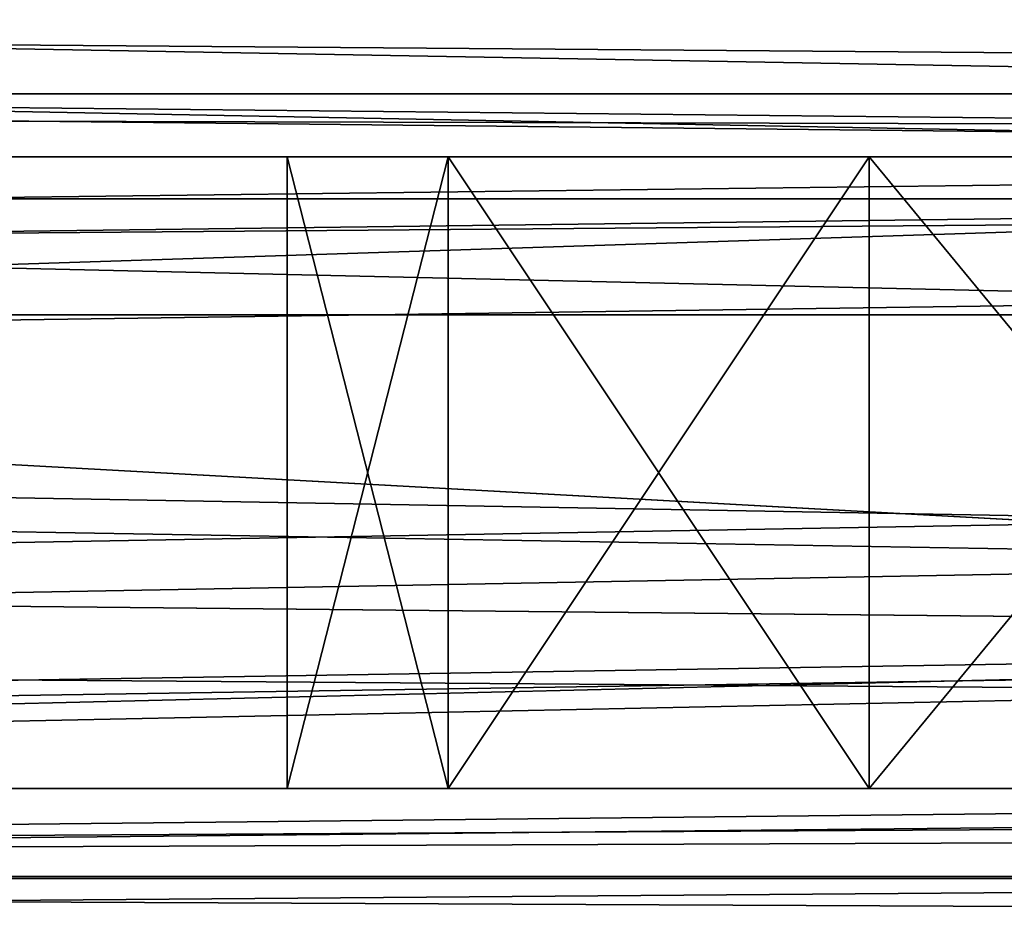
# Model space of a CAD drawing. Extents: x -398 to 398, y -1355 to -82.
# Tile 204 of 256: x -45.27 to -40.59, y -108.83 to -104.58. Entities that reach past the tile are written whole.
import ezdxf

# ---------------------------------------------------------------- set-up
doc = ezdxf.new("R2010")
doc.units = 0
doc.header["$MEASUREMENT"] = 0

msp = doc.modelspace()

# ---------------------------------------------------------------- linework, layer by layer
for points in [[(395.5, -525.467285, 437.803314), (395.5, -81.938164, 160.655502), (-395.5, -81.938164, 160.655502)], [(395.5, -525.467285, 437.803314), (-395.5, -81.938164, 160.655502), (-395.5, -525.467285, 437.803314)], [(-22.229691, -124.655098, 181.452103), (-396.5, -85.435806, 156.945206), (-395.5, -84.587761, 156.415207)], [(-22.229691, -124.6604, 181.443604), (-396.5, -85.441109, 156.936707), (-395.5, -84.593063, 156.406799)], [(395.5, -528.116882, 433.562988), (395.5, -84.587761, 156.415207), (-395.5, -84.587761, 156.415207)], [(395.5, -528.116882, 433.562988), (-395.5, -84.587761, 156.415207), (-395.5, -528.116882, 433.562988)], [(-395.5, -84.587761, 156.415207), (395.5, -84.587761, 156.415207), (-19.442101, -123.289597, 180.598801)], [(-395.5, -84.587761, 156.415207), (-19.442101, -123.289597, 180.598801), (-21.06683, -123.633301, 180.813599)], [(-395.5, -84.587761, 156.415207), (-21.06683, -123.633301, 180.813599), (-22.229691, -124.655098, 181.452103)], [(-395.5, -84.593063, 156.406799), (395.5, -84.593063, 156.406799), (-19.442101, -123.294899, 180.590302)], [(-395.5, -84.593063, 156.406799), (-19.442101, -123.294899, 180.590302), (-21.06683, -123.638603, 180.805099)], [(-395.5, -84.593063, 156.406799), (-21.06683, -123.638603, 180.805099), (-22.229691, -124.6604, 181.443604)], [(-396.5, -85.435806, 156.945206), (-22.478531, -125.502296, 181.981506), (-22.478531, -130.514999, 185.1138)], [(-396.5, -85.435806, 156.945206), (-22.478531, -130.514999, 185.1138), (-50.35714, -414.036102, 362.277405)], [(-22.478531, -125.502296, 181.981506), (-396.5, -85.435806, 156.945206), (-22.229691, -124.655098, 181.452103)], [(-396.5, -85.441109, 156.936707), (-22.478531, -125.507599, 181.973007), (-22.478531, -130.520294, 185.105301)], [(-396.5, -85.441109, 156.936707), (-22.478531, -130.520294, 185.105301), (-50.35714, -414.041412, 362.26889)], [(-22.478531, -125.507599, 181.973007), (-396.5, -85.441109, 156.936707), (-22.229691, -124.6604, 181.443604)], [(243, -100.280098, 127.672203), (-235.265503, -167.884293, 169.916), (-243, -100.280098, 127.672203)], [(243, -100.280098, 127.672203), (235.265503, -167.884293, 169.916), (-235.265503, -167.884293, 169.916)], [(243, -100.704002, 126.993698), (-235.265503, -168.308197, 169.237503), (-243, -100.704002, 126.993698)], [(243, -100.704002, 126.993698), (235.265503, -168.308197, 169.237503), (-235.265503, -168.308197, 169.237503)], [(-243, -101.233902, -0.8), (-83, -106.983902, -0.8), (80.827187, -108.651802, -0.8)], [(-243, -101.233902, -0.8), (80.827187, -108.651802, -0.8), (81.629829, -107.4487, -0.8)], [(-243, -101.233902, -0.8), (81.629829, -107.4487, -0.8), (83, -106.983902, -0.8)], [(-243, -101.233902, -0.8), (83, -106.983902, -0.8), (230.827194, -108.651802, -0.8)], [(-243, -101.233902, -0.8), (230.827194, -108.651802, -0.8), (231.629807, -107.4487, -0.8)], [(-243, -101.233902, -0.8), (231.629807, -107.4487, -0.8), (233, -106.983902, -0.8)], [(-243, -101.233902, -0.8), (233, -106.983902, -0.8), (242.412903, -106.942398, -0.8)], [(-243, -101.233902, -0.8), (242.412903, -106.942398, -0.8), (243, -103.233902, -0.8)], [(-243, -101.233902), (-83, -106.983902), (80.827187, -108.651802)], [(-243, -101.233902), (80.827187, -108.651802), (81.629829, -107.4487)], [(-243, -101.233902), (81.629829, -107.4487), (83, -106.983902)], [(-243, -101.233902), (83, -106.983902), (230.827194, -108.651802)], [(-243, -101.233902), (230.827194, -108.651802), (231.629807, -107.4487)], [(-243, -101.233902), (231.629807, -107.4487), (233, -106.983902)], [(-243, -101.233902), (233, -106.983902), (242.412903, -106.942398)], [(-243, -101.233902), (242.412903, -106.942398), (243, -103.233902)], [(-31, -102.983902, 114.3228), (-144.5, -101.233902, 114.3228), (-31, -107.483902, 114.3228)], [(-31, -107.483902, 114.3228), (-144.5, -101.233902, 114.3228), (-144.5, -110.233902, 114.3228)], [(-31, -102.983902, 115.122803), (-144.5, -101.233902, 115.122803), (-31, -107.483902, 115.122803)], [(-31, -107.483902, 115.122803), (-144.5, -101.233902, 115.122803), (-144.5, -110.233902, 115.122803)], [(-255, -101.733902), (-233, -107.733902), (255, -101.733902)], [(-255, -101.733902, 0.8), (-233, -107.733902, 0.8), (255, -101.733902, 0.8)], [(255, -101.733902), (-233, -107.733902), (-232.166, -107.986397)], [(255, -101.733902, 0.8), (-233, -107.733902, 0.8), (-232.166, -107.986397, 0.8)], [(255, -101.733902), (-232.166, -107.986397), (-231.614594, -108.660004)], [(255, -101.733902, 0.8), (-232.166, -107.986397, 0.8), (-231.614594, -108.660004, 0.8)], [(255, -101.733902), (-231.614594, -108.660004), (-83, -107.733902)], [(255, -101.733902, 0.8), (-231.614594, -108.660004, 0.8), (-83, -107.733902, 0.8)], [(255, -101.733902), (-83, -107.733902), (-82.165993, -107.986397)], [(255, -101.733902, 0.8), (-83, -107.733902, 0.8), (-82.165993, -107.986397, 0.8)], [(255, -101.733902), (-82.165993, -107.986397), (-81.614594, -108.660004)], [(255, -101.733902, 0.8), (-82.165993, -107.986397, 0.8), (-81.614594, -108.660004, 0.8)], [(255, -101.733902), (-81.614594, -108.660004), (83, -107.733902)], [(255, -101.733902, 0.8), (-81.614594, -108.660004, 0.8), (83, -107.733902, 0.8)], [(-169, -103.733902, 13.57285), (-95, -104.933899, 13.57285), (95, -104.933899, 13.57285)], [(-169, -103.733902, 13.57285), (95, -104.933899, 13.57285), (169, -103.733902, 13.57285)], [(-169, -109.733902, 113.5728), (-169, -103.733902, 113.5728), (-29.5, -105.233902, 113.5728)], [(-169, -103.733902, 113.5728), (169, -103.733902, 113.5728), (22.5, -105.233902, 113.5728)], [(-169, -103.733902, 113.5728), (22.5, -105.233902, 113.5728), (-22.5, -105.233902, 113.5728)], [(-169, -103.733902, 113.5728), (-22.5, -105.233902, 113.5728), (-29.5, -105.233902, 113.5728)], [(-160, -105.233902, 23.572849), (160, -105.233902, 23.572849), (-160, -103.733902, 23.572849)], [(-160, -103.733902, 23.572849), (160, -105.233902, 23.572849), (160, -103.733902, 23.572849)], [(-15.6, -105.233902, 103.5728), (-160, -105.233902, 103.5728), (-15.6, -103.733902, 103.5728)], [(-15.6, -103.733902, 103.5728), (-160, -105.233902, 103.5728), (-160, -103.733902, 103.5728)], [(-94, -104.483902, 12.82285), (94, -104.483902, 12.82285), (-94, -105.983902, 12.82285)], [(-94, -105.983902, 12.82285), (94, -104.483902, 12.82285), (94, -105.983902, 12.82285)], [(-94, -104.483902, 12.02285), (94, -104.483902, 12.02285), (-94, -105.983902, 12.02285)], [(-94, -105.983902, 12.02285), (94, -104.483902, 12.02285), (94, -105.983902, 12.02285)], [(-95, -105.433899, 13.57285), (95, -105.433899, 13.57285), (-95, -104.933899, 13.57285)], [(-95, -104.933899, 13.57285), (95, -105.433899, 13.57285), (95, -104.933899, 13.57285)], [(-169, -109.733902, 113.5728), (-29.5, -105.233902, 113.5728), (-29.5, -108.233902, 113.5728)], [(-160, -105.233902, 103.5728), (-150, -105.233902, 102.572899), (-15.6, -105.233902, 103.5728)], [(-160, -105.233902, 23.572849), (160, -105.233902, 23.572849), (-150, -105.233902, 24.57283)], [(-15.6, -105.233902, 103.5728), (-150, -105.233902, 102.572899), (-140, -105.233902, 102.572899)], [(160, -105.233902, 23.572849), (-140, -105.233902, 24.57283), (-150, -105.233902, 24.57283)], [(-15.6, -105.233902, 103.5728), (-140, -105.233902, 102.572899), (-130, -105.233902, 102.572899)], [(160, -105.233902, 23.572849), (-130, -105.233902, 24.57283), (-140, -105.233902, 24.57283)], [(-15.6, -105.233902, 103.5728), (-130, -105.233902, 102.572899), (-120, -105.233902, 102.572899)], [(160, -105.233902, 23.572849), (-120, -105.233902, 24.57283), (-130, -105.233902, 24.57283)], [(-15.6, -105.233902, 103.5728), (-120, -105.233902, 102.572899), (-110, -105.233902, 102.572899)], [(160, -105.233902, 23.572849), (-110, -105.233902, 24.57283), (-120, -105.233902, 24.57283)], [(-15.6, -105.233902, 103.5728), (-110, -105.233902, 102.572899), (-100, -105.233902, 102.572899)], [(160, -105.233902, 23.572849), (-100, -105.233902, 24.57283), (-110, -105.233902, 24.57283)], [(-15.6, -105.233902, 103.5728), (-100, -105.233902, 102.572899), (-90, -105.233902, 102.572899)], [(160, -105.233902, 23.572849), (-90, -105.233902, 24.57283), (-100, -105.233902, 24.57283)], [(-15.6, -105.233902, 103.5728), (-90, -105.233902, 102.572899), (-80, -105.233902, 102.572899)], [(160, -105.233902, 23.572849), (-80, -105.233902, 24.57283), (-90, -105.233902, 24.57283)], [(-15.6, -105.233902, 103.5728), (-80, -105.233902, 102.572899), (-70, -105.233902, 102.572899)], [(160, -105.233902, 23.572849), (-70, -105.233902, 24.57283), (-80, -105.233902, 24.57283)], [(-15.6, -105.233902, 103.5728), (-70, -105.233902, 102.572899), (-60, -105.233902, 102.572899)], [(160, -105.233902, 23.572849), (-60, -105.233902, 24.57283), (-70, -105.233902, 24.57283)], [(-15.6, -105.233902, 103.5728), (-60, -105.233902, 102.572899), (-50, -105.233902, 102.572899)], [(160, -105.233902, 23.572849), (-50, -105.233902, 24.57283), (-60, -105.233902, 24.57283)], [(-15.6, -105.233902, 103.5728), (-50, -105.233902, 102.572899), (-48.469219, -105.233902, 102.268402)], [(160, -105.233902, 23.572849), (-40, -105.233902, 24.57283), (-50, -105.233902, 24.57283)], [(-41.530781, -105.233902, 24.87727), (-48.469219, -105.233902, 24.87727), (-50, -105.233902, 24.57283)], [(-41.530781, -105.233902, 24.87727), (-50, -105.233902, 24.57283), (-40, -105.233902, 24.57283)], [(-15.6, -105.233902, 103.5728), (-48.469219, -105.233902, 102.268402), (-40, -105.233902, 102.572899)], [(-40, -105.233902, 102.572899), (-48.469219, -105.233902, 102.268402), (-41.530781, -105.233902, 102.268402)], [(-41.530781, -105.233902, 102.268402), (-48.469219, -105.233902, 102.268402), (-46.67411, -105.233902, 100.795097)], [(-43.32589, -105.233902, 26.35059), (-46.67411, -105.233902, 26.35059), (-48.469219, -105.233902, 24.87727)], [(-43.32589, -105.233902, 26.35059), (-48.469219, -105.233902, 24.87727), (-41.530781, -105.233902, 24.87727)], [(-41.530781, -105.233902, 102.268402), (-46.67411, -105.233902, 100.795097), (-43.32589, -105.233902, 100.795097)], [(-43.32589, -105.233902, 100.795097), (-46.67411, -105.233902, 100.795097), (-46, -105.233902, 98.572853)], [(-44, -105.233902, 28.572849), (-46, -105.233902, 28.572849), (-46.67411, -105.233902, 26.35059)], [(-44, -105.233902, 28.572849), (-46.67411, -105.233902, 26.35059), (-43.32589, -105.233902, 26.35059)], [(-46, -105.233902, 98.572853), (-46, -105.233902, 88.572853), (-44, -105.233902, 88.572853)], [(-46, -105.233902, 98.572853), (-44, -105.233902, 88.572853), (-44, -105.233902, 98.572853)], [(-43.32589, -105.233902, 100.795097), (-46, -105.233902, 98.572853), (-44, -105.233902, 98.572853)], [(-44, -105.233902, 38.572849), (-46, -105.233902, 28.572849), (-44, -105.233902, 28.572849)], [(-46, -105.233902, 28.572849), (-44, -105.233902, 38.572849), (-46, -105.233902, 38.572849)], [(-46, -105.233902, 38.572849), (-44, -105.233902, 38.572849), (-44, -105.233902, 48.572849)], [(-46, -105.233902, 38.572849), (-44, -105.233902, 48.572849), (-46, -105.233902, 48.572849)], [(-46, -105.233902, 48.572849), (-44, -105.233902, 48.572849), (-44, -105.233902, 58.572849)], [(-46, -105.233902, 48.572849), (-44, -105.233902, 58.572849), (-46, -105.233902, 58.572849)], [(-46, -105.233902, 58.572849), (-44, -105.233902, 58.572849), (-44, -105.233902, 68.572853)], [(-46, -105.233902, 58.572849), (-44, -105.233902, 68.572853), (-46, -105.233902, 68.572853)], [(-46, -105.233902, 68.572853), (-44, -105.233902, 68.572853), (-44, -105.233902, 78.572853)], [(-46, -105.233902, 68.572853), (-44, -105.233902, 78.572853), (-46, -105.233902, 78.572853)], [(-46, -105.233902, 78.572853), (-44, -105.233902, 78.572853), (-44, -105.233902, 88.572853)], [(-46, -105.233902, 78.572853), (-44, -105.233902, 88.572853), (-46, -105.233902, 88.572853)], [(-44, -105.233902, 98.572853), (-44, -105.233902, 88.572853), (-43.32589, -105.233902, 90.795097)], [(-44, -105.233902, 98.572853), (-43.32589, -105.233902, 90.795097), (-43.32589, -105.233902, 96.350594)], [(-43.32589, -105.233902, 30.795099), (-43.32589, -105.233902, 36.35059), (-44, -105.233902, 38.572849)], [(-43.32589, -105.233902, 30.795099), (-44, -105.233902, 38.572849), (-44, -105.233902, 28.572849)], [(-43.32589, -105.233902, 40.795101), (-43.32589, -105.233902, 46.35059), (-44, -105.233902, 48.572849)], [(-43.32589, -105.233902, 40.795101), (-44, -105.233902, 48.572849), (-44, -105.233902, 38.572849)], [(-43.32589, -105.233902, 50.795101), (-43.32589, -105.233902, 56.35059), (-44, -105.233902, 58.572849)], [(-43.32589, -105.233902, 50.795101), (-44, -105.233902, 58.572849), (-44, -105.233902, 48.572849)], [(-43.32589, -105.233902, 70.795097), (-43.32589, -105.233902, 76.350594), (-44, -105.233902, 78.572853)], [(-43.32589, -105.233902, 70.795097), (-44, -105.233902, 78.572853), (-44, -105.233902, 68.572853)], [(-43.32589, -105.233902, 80.795097), (-43.32589, -105.233902, 86.350594), (-44, -105.233902, 88.572853)], [(-43.32589, -105.233902, 80.795097), (-44, -105.233902, 88.572853), (-44, -105.233902, 78.572853)], [(-43.32589, -105.233902, 60.795101), (-43.32589, -105.233902, 66.350594), (-44, -105.233902, 68.572853)], [(-43.32589, -105.233902, 60.795101), (-44, -105.233902, 68.572853), (-44, -105.233902, 58.572849)], [(-43.236069, -105.233902, 100.924004), (-43.236069, -108.233902, 100.924004), (-44, -108.233902, 98.572853)], [(-43.236069, -105.233902, 100.924004), (-44, -108.233902, 98.572853), (-44, -105.233902, 98.572853)], [(-43.236069, -108.233902, 96.221703), (-43.236069, -105.233902, 96.221703), (-44, -105.233902, 98.572853)], [(-43.236069, -108.233902, 96.221703), (-44, -105.233902, 98.572853), (-44, -108.233902, 98.572853)], [(-43.236069, -105.233902, 30.92399), (-43.236069, -108.233902, 30.92399), (-44, -108.233902, 28.572849)], [(-43.236069, -105.233902, 30.92399), (-44, -108.233902, 28.572849), (-44, -105.233902, 28.572849)], [(-43.236069, -108.233902, 26.221701), (-43.236069, -105.233902, 26.221701), (-44, -105.233902, 28.572849)], [(-43.236069, -108.233902, 26.221701), (-44, -105.233902, 28.572849), (-44, -108.233902, 28.572849)], [(-43.236069, -105.233902, 40.923988), (-43.236069, -108.233902, 40.923988), (-44, -108.233902, 38.572849)], [(-43.236069, -105.233902, 40.923988), (-44, -108.233902, 38.572849), (-44, -105.233902, 38.572849)], [(-43.236069, -108.233902, 36.221699), (-43.236069, -105.233902, 36.221699), (-44, -105.233902, 38.572849)], [(-43.236069, -108.233902, 36.221699), (-44, -105.233902, 38.572849), (-44, -108.233902, 38.572849)], [(-43.236069, -105.233902, 50.923988), (-43.236069, -108.233902, 50.923988), (-44, -108.233902, 48.572849)], [(-43.236069, -105.233902, 50.923988), (-44, -108.233902, 48.572849), (-44, -105.233902, 48.572849)], [(-43.236069, -108.233902, 46.221699), (-43.236069, -105.233902, 46.221699), (-44, -105.233902, 48.572849)], [(-43.236069, -108.233902, 46.221699), (-44, -105.233902, 48.572849), (-44, -108.233902, 48.572849)], [(-43.236069, -105.233902, 60.923988), (-43.236069, -108.233902, 60.923988), (-44, -108.233902, 58.572849)], [(-43.236069, -105.233902, 60.923988), (-44, -108.233902, 58.572849), (-44, -105.233902, 58.572849)], [(-43.236069, -108.233902, 56.221699), (-43.236069, -105.233902, 56.221699), (-44, -105.233902, 58.572849)], [(-43.236069, -108.233902, 56.221699), (-44, -105.233902, 58.572849), (-44, -108.233902, 58.572849)], [(-43.236069, -105.233902, 70.923988), (-43.236069, -108.233902, 70.923988), (-44, -108.233902, 68.572853)], [(-43.236069, -105.233902, 70.923988), (-44, -108.233902, 68.572853), (-44, -105.233902, 68.572853)], [(-43.236069, -108.233902, 66.221703), (-43.236069, -105.233902, 66.221703), (-44, -105.233902, 68.572853)], [(-43.236069, -108.233902, 66.221703), (-44, -105.233902, 68.572853), (-44, -108.233902, 68.572853)], [(-43.236069, -105.233902, 80.923988), (-43.236069, -108.233902, 80.923988), (-44, -108.233902, 78.572853)], [(-43.236069, -105.233902, 80.923988), (-44, -108.233902, 78.572853), (-44, -105.233902, 78.572853)], [(-43.236069, -108.233902, 76.221703), (-43.236069, -105.233902, 76.221703), (-44, -105.233902, 78.572853)], [(-43.236069, -108.233902, 76.221703), (-44, -105.233902, 78.572853), (-44, -108.233902, 78.572853)], [(-43.236069, -105.233902, 90.923988), (-43.236069, -108.233902, 90.923988), (-44, -108.233902, 88.572853)], [(-43.236069, -105.233902, 90.923988), (-44, -108.233902, 88.572853), (-44, -105.233902, 88.572853)], [(-43.236069, -108.233902, 86.221703), (-43.236069, -105.233902, 86.221703), (-44, -105.233902, 88.572853)], [(-43.236069, -108.233902, 86.221703), (-44, -105.233902, 88.572853), (-44, -108.233902, 88.572853)], [(-43.32589, -105.233902, 96.350594), (-43.32589, -105.233902, 90.795097), (-41.530781, -105.233902, 92.268417)], [(-43.32589, -105.233902, 96.350594), (-41.530781, -105.233902, 92.268417), (-41.530781, -105.233902, 94.877274)], [(-41.530781, -105.233902, 32.268421), (-41.530781, -105.233902, 34.87727), (-43.32589, -105.233902, 36.35059)], [(-41.530781, -105.233902, 32.268421), (-43.32589, -105.233902, 36.35059), (-43.32589, -105.233902, 30.795099)], [(-41.530781, -105.233902, 42.268421), (-41.530781, -105.233902, 44.87727), (-43.32589, -105.233902, 46.35059)], [(-41.530781, -105.233902, 42.268421), (-43.32589, -105.233902, 46.35059), (-43.32589, -105.233902, 40.795101)], [(-41.530781, -105.233902, 52.268421), (-41.530781, -105.233902, 54.87727), (-43.32589, -105.233902, 56.35059)], [(-41.530781, -105.233902, 52.268421), (-43.32589, -105.233902, 56.35059), (-43.32589, -105.233902, 50.795101)], [(-41.530781, -105.233902, 72.268417), (-41.530781, -105.233902, 74.877274), (-43.32589, -105.233902, 76.350594)], [(-41.530781, -105.233902, 72.268417), (-43.32589, -105.233902, 76.350594), (-43.32589, -105.233902, 70.795097)], [(-41.530781, -105.233902, 82.268417), (-41.530781, -105.233902, 84.877274), (-43.32589, -105.233902, 86.350594)], [(-41.530781, -105.233902, 82.268417), (-43.32589, -105.233902, 86.350594), (-43.32589, -105.233902, 80.795097)], [(-41.530781, -105.233902, 62.268421), (-41.530781, -105.233902, 64.877274), (-43.32589, -105.233902, 66.350594)], [(-41.530781, -105.233902, 62.268421), (-43.32589, -105.233902, 66.350594), (-43.32589, -105.233902, 60.795101)], [(-41.236069, -105.233902, 102.377098), (-41.236069, -108.233902, 102.377098), (-43.236069, -108.233902, 100.924004)], [(-41.236069, -105.233902, 102.377098), (-43.236069, -108.233902, 100.924004), (-43.236069, -105.233902, 100.924004)], [(-41.236069, -108.233902, 94.768623), (-43.236069, -105.233902, 96.221703), (-43.236069, -108.233902, 96.221703)], [(-43.236069, -105.233902, 96.221703), (-41.236069, -108.233902, 94.768623), (-41.236069, -105.233902, 94.768623)], [(-41.236069, -105.233902, 32.377071), (-41.236069, -108.233902, 32.377071), (-43.236069, -108.233902, 30.92399)], [(-41.236069, -105.233902, 32.377071), (-43.236069, -108.233902, 30.92399), (-43.236069, -105.233902, 30.92399)], [(-41.236069, -108.233902, 24.76862), (-43.236069, -105.233902, 26.221701), (-43.236069, -108.233902, 26.221701)], [(-43.236069, -105.233902, 26.221701), (-41.236069, -108.233902, 24.76862), (-41.236069, -105.233902, 24.76862)], [(-41.236069, -105.233902, 42.377071), (-41.236069, -108.233902, 42.377071), (-43.236069, -108.233902, 40.923988)], [(-41.236069, -105.233902, 42.377071), (-43.236069, -108.233902, 40.923988), (-43.236069, -105.233902, 40.923988)], [(-41.236069, -108.233902, 34.76862), (-43.236069, -105.233902, 36.221699), (-43.236069, -108.233902, 36.221699)], [(-43.236069, -105.233902, 36.221699), (-41.236069, -108.233902, 34.76862), (-41.236069, -105.233902, 34.76862)], [(-41.236069, -105.233902, 52.377071), (-41.236069, -108.233902, 52.377071), (-43.236069, -108.233902, 50.923988)], [(-41.236069, -105.233902, 52.377071), (-43.236069, -108.233902, 50.923988), (-43.236069, -105.233902, 50.923988)], [(-41.236069, -108.233902, 44.76862), (-43.236069, -105.233902, 46.221699), (-43.236069, -108.233902, 46.221699)], [(-43.236069, -105.233902, 46.221699), (-41.236069, -108.233902, 44.76862), (-41.236069, -105.233902, 44.76862)], [(-41.236069, -105.233902, 62.377071), (-41.236069, -108.233902, 62.377071), (-43.236069, -108.233902, 60.923988)], [(-41.236069, -105.233902, 62.377071), (-43.236069, -108.233902, 60.923988), (-43.236069, -105.233902, 60.923988)], [(-41.236069, -108.233902, 54.76862), (-43.236069, -105.233902, 56.221699), (-43.236069, -108.233902, 56.221699)], [(-43.236069, -105.233902, 56.221699), (-41.236069, -108.233902, 54.76862), (-41.236069, -105.233902, 54.76862)], [(-41.236069, -105.233902, 72.377083), (-41.236069, -108.233902, 72.377083), (-43.236069, -108.233902, 70.923988)], [(-41.236069, -105.233902, 72.377083), (-43.236069, -108.233902, 70.923988), (-43.236069, -105.233902, 70.923988)], [(-41.236069, -108.233902, 64.768623), (-43.236069, -105.233902, 66.221703), (-43.236069, -108.233902, 66.221703)], [(-43.236069, -105.233902, 66.221703), (-41.236069, -108.233902, 64.768623), (-41.236069, -105.233902, 64.768623)], [(-41.236069, -105.233902, 82.377083), (-41.236069, -108.233902, 82.377083), (-43.236069, -108.233902, 80.923988)], [(-41.236069, -105.233902, 82.377083), (-43.236069, -108.233902, 80.923988), (-43.236069, -105.233902, 80.923988)], [(-41.236069, -108.233902, 74.768623), (-43.236069, -105.233902, 76.221703), (-43.236069, -108.233902, 76.221703)], [(-43.236069, -105.233902, 76.221703), (-41.236069, -108.233902, 74.768623), (-41.236069, -105.233902, 74.768623)], [(-41.236069, -105.233902, 92.377083), (-41.236069, -108.233902, 92.377083), (-43.236069, -108.233902, 90.923988)], [(-41.236069, -105.233902, 92.377083), (-43.236069, -108.233902, 90.923988), (-43.236069, -105.233902, 90.923988)], [(-41.236069, -108.233902, 84.768623), (-43.236069, -105.233902, 86.221703), (-43.236069, -108.233902, 86.221703)], [(-43.236069, -105.233902, 86.221703), (-41.236069, -108.233902, 84.768623), (-41.236069, -105.233902, 84.768623)], [(-41.530781, -105.233902, 94.877274), (-41.530781, -105.233902, 92.268417), (-40, -105.233902, 92.572861)], [(-41.530781, -105.233902, 94.877274), (-40, -105.233902, 92.572861), (-40, -105.233902, 94.57283)], [(-40, -105.233902, 32.572861), (-41.530781, -105.233902, 34.87727), (-41.530781, -105.233902, 32.268421)], [(-41.530781, -105.233902, 34.87727), (-40, -105.233902, 32.572861), (-40, -105.233902, 34.57283)], [(-40, -105.233902, 42.572861), (-41.530781, -105.233902, 44.87727), (-41.530781, -105.233902, 42.268421)], [(-41.530781, -105.233902, 44.87727), (-40, -105.233902, 42.572861), (-40, -105.233902, 44.57283)], [(-40, -105.233902, 52.572861), (-41.530781, -105.233902, 54.87727), (-41.530781, -105.233902, 52.268421)], [(-41.530781, -105.233902, 54.87727), (-40, -105.233902, 52.572861), (-40, -105.233902, 54.57283)], [(-40, -105.233902, 72.572861), (-41.530781, -105.233902, 74.877274), (-41.530781, -105.233902, 72.268417)], [(-41.530781, -105.233902, 74.877274), (-40, -105.233902, 72.572861), (-40, -105.233902, 74.57283)], [(-40, -105.233902, 82.572861), (-41.530781, -105.233902, 84.877274), (-41.530781, -105.233902, 82.268417)], [(-41.530781, -105.233902, 84.877274), (-40, -105.233902, 82.572861), (-40, -105.233902, 84.57283)], [(-40, -105.233902, 62.572861), (-41.530781, -105.233902, 64.877274), (-41.530781, -105.233902, 62.268421)], [(-41.530781, -105.233902, 64.877274), (-40, -105.233902, 62.572861), (-40, -105.233902, 64.57283)], [(-38.763931, -105.233902, 102.377098), (-38.763931, -108.233902, 102.377098), (-41.236069, -108.233902, 102.377098)], [(-38.763931, -105.233902, 102.377098), (-41.236069, -108.233902, 102.377098), (-41.236069, -105.233902, 102.377098)], [(-41.236069, -105.233902, 94.768623), (-41.236069, -108.233902, 94.768623), (-38.763931, -108.233902, 94.768623)], [(-41.236069, -105.233902, 94.768623), (-38.763931, -108.233902, 94.768623), (-38.763931, -105.233902, 94.768623)], [(-38.763931, -105.233902, 32.377071), (-38.763931, -108.233902, 32.377071), (-41.236069, -108.233902, 32.377071)], [(-38.763931, -105.233902, 32.377071), (-41.236069, -108.233902, 32.377071), (-41.236069, -105.233902, 32.377071)], [(-41.236069, -105.233902, 24.76862), (-41.236069, -108.233902, 24.76862), (-38.763931, -108.233902, 24.76862)], [(-41.236069, -105.233902, 24.76862), (-38.763931, -108.233902, 24.76862), (-38.763931, -105.233902, 24.76862)], [(-38.763931, -105.233902, 42.377071), (-38.763931, -108.233902, 42.377071), (-41.236069, -108.233902, 42.377071)], [(-38.763931, -105.233902, 42.377071), (-41.236069, -108.233902, 42.377071), (-41.236069, -105.233902, 42.377071)], [(-41.236069, -105.233902, 34.76862), (-41.236069, -108.233902, 34.76862), (-38.763931, -108.233902, 34.76862)], [(-41.236069, -105.233902, 34.76862), (-38.763931, -108.233902, 34.76862), (-38.763931, -105.233902, 34.76862)], [(-38.763931, -105.233902, 52.377071), (-38.763931, -108.233902, 52.377071), (-41.236069, -108.233902, 52.377071)], [(-38.763931, -105.233902, 52.377071), (-41.236069, -108.233902, 52.377071), (-41.236069, -105.233902, 52.377071)], [(-41.236069, -105.233902, 44.76862), (-41.236069, -108.233902, 44.76862), (-38.763931, -108.233902, 44.76862)], [(-41.236069, -105.233902, 44.76862), (-38.763931, -108.233902, 44.76862), (-38.763931, -105.233902, 44.76862)], [(-38.763931, -105.233902, 62.377071), (-38.763931, -108.233902, 62.377071), (-41.236069, -108.233902, 62.377071)], [(-38.763931, -105.233902, 62.377071), (-41.236069, -108.233902, 62.377071), (-41.236069, -105.233902, 62.377071)], [(-41.236069, -105.233902, 54.76862), (-41.236069, -108.233902, 54.76862), (-38.763931, -108.233902, 54.76862)], [(-41.236069, -105.233902, 54.76862), (-38.763931, -108.233902, 54.76862), (-38.763931, -105.233902, 54.76862)], [(-38.763931, -105.233902, 72.377083), (-38.763931, -108.233902, 72.377083), (-41.236069, -108.233902, 72.377083)], [(-38.763931, -105.233902, 72.377083), (-41.236069, -108.233902, 72.377083), (-41.236069, -105.233902, 72.377083)], [(-41.236069, -105.233902, 64.768623), (-41.236069, -108.233902, 64.768623), (-38.763931, -108.233902, 64.768623)], [(-41.236069, -105.233902, 64.768623), (-38.763931, -108.233902, 64.768623), (-38.763931, -105.233902, 64.768623)], [(-38.763931, -105.233902, 82.377083), (-38.763931, -108.233902, 82.377083), (-41.236069, -108.233902, 82.377083)], [(-38.763931, -105.233902, 82.377083), (-41.236069, -108.233902, 82.377083), (-41.236069, -105.233902, 82.377083)], [(-41.236069, -105.233902, 74.768623), (-41.236069, -108.233902, 74.768623), (-38.763931, -108.233902, 74.768623)], [(-41.236069, -105.233902, 74.768623), (-38.763931, -108.233902, 74.768623), (-38.763931, -105.233902, 74.768623)], [(-38.763931, -105.233902, 92.377083), (-38.763931, -108.233902, 92.377083), (-41.236069, -108.233902, 92.377083)], [(-38.763931, -105.233902, 92.377083), (-41.236069, -108.233902, 92.377083), (-41.236069, -105.233902, 92.377083)], [(-41.236069, -105.233902, 84.768623), (-41.236069, -108.233902, 84.768623), (-38.763931, -108.233902, 84.768623)], [(-41.236069, -105.233902, 84.768623), (-38.763931, -108.233902, 84.768623), (-38.763931, -105.233902, 84.768623)], [(-169, -109.733902, 13.57285), (169, -109.733902, 13.57285), (105, -105.433899, 13.57285)], [(-169, -109.733902, 13.57285), (105, -105.433899, 13.57285), (95, -105.433899, 13.57285)], [(-169, -109.733902, 13.57285), (95, -105.433899, 13.57285), (-95, -105.433899, 13.57285)], [(144.300003, -110.233902, 12.82285), (-144.300003, -110.233902, 12.82285), (-106, -105.983902, 12.82285)], [(144.300003, -110.233902, 12.02285), (-144.300003, -110.233902, 12.02285), (-106, -105.983902, 12.02285)], [(144.300003, -110.233902, 12.82285), (-106, -105.983902, 12.82285), (-94, -105.983902, 12.82285)], [(144.300003, -110.233902, 12.02285), (-106, -105.983902, 12.02285), (-94, -105.983902, 12.02285)], [(144.300003, -110.233902, 12.82285), (-94, -105.983902, 12.82285), (94, -105.983902, 12.82285)], [(144.300003, -110.233902, 12.02285), (-94, -105.983902, 12.02285), (94, -105.983902, 12.02285)], [(-81.629829, -107.4487, -0.8), (80.827187, -108.651802, -0.8), (-83, -106.983902, -0.8)], [(-81.629829, -107.4487), (80.827187, -108.651802), (-83, -106.983902)], [(-81.629829, -107.4487, -0.8), (-80.827187, -108.651802, -0.8), (80.827187, -108.651802, -0.8)], [(-81.629829, -107.4487), (-80.827187, -108.651802), (80.827187, -108.651802)], [(144.5, -110.233902, 114.3228), (-31, -107.483902, 114.3228), (-144.5, -110.233902, 114.3228)], [(144.5, -110.233902, 115.122803), (-31, -107.483902, 115.122803), (-144.5, -110.233902, 115.122803)], [(-81.614594, -108.660004), (82.165993, -107.986397), (83, -107.733902)], [(-81.614594, -108.660004, 0.8), (82.165993, -107.986397, 0.8), (83, -107.733902, 0.8)], [(82.165993, -107.986397), (-81.614594, -108.660004), (81.614594, -108.660004)], [(82.165993, -107.986397, 0.8), (-81.614594, -108.660004, 0.8), (81.614594, -108.660004, 0.8)], [(-169, -109.733902, 113.5728), (-29.5, -108.233902, 113.5728), (-22.5, -108.233902, 113.5728)], [(-169, -109.733902, 113.5728), (-22.5, -108.233902, 113.5728), (22.5, -108.233902, 113.5728)], [(-169, -109.733902, 113.5728), (22.5, -108.233902, 113.5728), (169, -109.733902, 113.5728)], [(-160, -108.233902, 23.572849), (-150, -108.233902, 24.57283), (160, -108.233902, 23.572849)], [(-160, -108.233902, 103.5728), (160, -108.233902, 103.5728), (-150, -108.233902, 102.572899)], [(-160, -109.733902, 23.572849), (160, -109.733902, 23.572849), (-160, -108.233902, 23.572849)], [(-160, -108.233902, 23.572849), (160, -109.733902, 23.572849), (160, -108.233902, 23.572849)], [(160, -109.733902, 103.5728), (-160, -109.733902, 103.5728), (160, -108.233902, 103.5728)], [(160, -108.233902, 103.5728), (-160, -109.733902, 103.5728), (-160, -108.233902, 103.5728)], [(160, -108.233902, 103.5728), (-140, -108.233902, 102.572899), (-150, -108.233902, 102.572899)], [(160, -108.233902, 23.572849), (-150, -108.233902, 24.57283), (-140, -108.233902, 24.57283)], [(160, -108.233902, 103.5728), (-130, -108.233902, 102.572899), (-140, -108.233902, 102.572899)], [(160, -108.233902, 23.572849), (-140, -108.233902, 24.57283), (-130, -108.233902, 24.57283)], [(160, -108.233902, 103.5728), (-120, -108.233902, 102.572899), (-130, -108.233902, 102.572899)], [(160, -108.233902, 23.572849), (-130, -108.233902, 24.57283), (-120, -108.233902, 24.57283)], [(160, -108.233902, 103.5728), (-110, -108.233902, 102.572899), (-120, -108.233902, 102.572899)], [(160, -108.233902, 23.572849), (-120, -108.233902, 24.57283), (-110, -108.233902, 24.57283)], [(160, -108.233902, 103.5728), (-100, -108.233902, 102.572899), (-110, -108.233902, 102.572899)], [(160, -108.233902, 23.572849), (-110, -108.233902, 24.57283), (-100, -108.233902, 24.57283)], [(160, -108.233902, 103.5728), (-90, -108.233902, 102.572899), (-100, -108.233902, 102.572899)], [(160, -108.233902, 23.572849), (-100, -108.233902, 24.57283), (-90, -108.233902, 24.57283)], [(160, -108.233902, 103.5728), (-80, -108.233902, 102.572899), (-90, -108.233902, 102.572899)], [(160, -108.233902, 23.572849), (-90, -108.233902, 24.57283), (-80, -108.233902, 24.57283)], [(160, -108.233902, 103.5728), (-70, -108.233902, 102.572899), (-80, -108.233902, 102.572899)], [(160, -108.233902, 23.572849), (-80, -108.233902, 24.57283), (-70, -108.233902, 24.57283)], [(160, -108.233902, 103.5728), (-60, -108.233902, 102.572899), (-70, -108.233902, 102.572899)], [(160, -108.233902, 23.572849), (-70, -108.233902, 24.57283), (-60, -108.233902, 24.57283)], [(160, -108.233902, 103.5728), (-50, -108.233902, 102.572899), (-60, -108.233902, 102.572899)], [(160, -108.233902, 23.572849), (-60, -108.233902, 24.57283), (-50, -108.233902, 24.57283)], [(160, -108.233902, 103.5728), (-40, -108.233902, 102.572899), (-50, -108.233902, 102.572899)], [(160, -108.233902, 23.572849), (-50, -108.233902, 24.57283), (-40, -108.233902, 24.57283)], [(-48.469219, -108.233902, 24.87727), (-40, -108.233902, 24.57283), (-50, -108.233902, 24.57283)], [(-41.530781, -108.233902, 102.268402), (-48.469219, -108.233902, 102.268402), (-50, -108.233902, 102.572899)], [(-41.530781, -108.233902, 102.268402), (-50, -108.233902, 102.572899), (-40, -108.233902, 102.572899)], [(-46.67411, -108.233902, 26.35059), (-41.530781, -108.233902, 24.87727), (-48.469219, -108.233902, 24.87727)], [(-48.469219, -108.233902, 24.87727), (-41.530781, -108.233902, 24.87727), (-40, -108.233902, 24.57283)], [(-43.32589, -108.233902, 100.795097), (-46.67411, -108.233902, 100.795097), (-48.469219, -108.233902, 102.268402)], [(-43.32589, -108.233902, 100.795097), (-48.469219, -108.233902, 102.268402), (-41.530781, -108.233902, 102.268402)], [(-46, -108.233902, 28.572849), (-43.32589, -108.233902, 26.35059), (-46.67411, -108.233902, 26.35059)], [(-46.67411, -108.233902, 26.35059), (-43.32589, -108.233902, 26.35059), (-41.530781, -108.233902, 24.87727)], [(-44, -108.233902, 98.572853), (-46, -108.233902, 98.572853), (-46.67411, -108.233902, 100.795097)], [(-44, -108.233902, 98.572853), (-46.67411, -108.233902, 100.795097), (-43.32589, -108.233902, 100.795097)], [(-46, -108.233902, 58.572849), (-44, -108.233902, 48.572849), (-46, -108.233902, 48.572849)], [(-46, -108.233902, 48.572849), (-44, -108.233902, 48.572849), (-44, -108.233902, 38.572849)], [(-46, -108.233902, 48.572849), (-44, -108.233902, 38.572849), (-46, -108.233902, 38.572849)], [(-46, -108.233902, 38.572849), (-44, -108.233902, 38.572849), (-44, -108.233902, 28.572849)], [(-46, -108.233902, 38.572849), (-44, -108.233902, 28.572849), (-46, -108.233902, 28.572849)], [(-46, -108.233902, 28.572849), (-44, -108.233902, 28.572849), (-43.32589, -108.233902, 26.35059)], [(-44, -108.233902, 48.572849), (-46, -108.233902, 58.572849), (-44, -108.233902, 58.572849)], [(-44, -108.233902, 58.572849), (-46, -108.233902, 58.572849), (-46, -108.233902, 68.572853)], [(-44, -108.233902, 58.572849), (-46, -108.233902, 68.572853), (-44, -108.233902, 68.572853)], [(-44, -108.233902, 68.572853), (-46, -108.233902, 68.572853), (-46, -108.233902, 78.572853)], [(-44, -108.233902, 68.572853), (-46, -108.233902, 78.572853), (-44, -108.233902, 78.572853)], [(-44, -108.233902, 78.572853), (-46, -108.233902, 78.572853), (-46, -108.233902, 88.572853)], [(-44, -108.233902, 78.572853), (-46, -108.233902, 88.572853), (-44, -108.233902, 88.572853)], [(-44, -108.233902, 88.572853), (-46, -108.233902, 88.572853), (-46, -108.233902, 98.572853)], [(-44, -108.233902, 88.572853), (-46, -108.233902, 98.572853), (-44, -108.233902, 98.572853)], [(-43.32589, -108.233902, 36.35059), (-43.32589, -108.233902, 30.795099), (-44, -108.233902, 28.572849)], [(-43.32589, -108.233902, 36.35059), (-44, -108.233902, 28.572849), (-44, -108.233902, 38.572849)], [(-43.32589, -108.233902, 46.35059), (-43.32589, -108.233902, 40.795101), (-44, -108.233902, 38.572849)], [(-43.32589, -108.233902, 46.35059), (-44, -108.233902, 38.572849), (-44, -108.233902, 48.572849)], [(-43.32589, -108.233902, 56.35059), (-43.32589, -108.233902, 50.795101), (-44, -108.233902, 48.572849)], [(-43.32589, -108.233902, 56.35059), (-44, -108.233902, 48.572849), (-44, -108.233902, 58.572849)], [(-43.32589, -108.233902, 66.350594), (-43.32589, -108.233902, 60.795101), (-44, -108.233902, 58.572849)], [(-43.32589, -108.233902, 66.350594), (-44, -108.233902, 58.572849), (-44, -108.233902, 68.572853)], [(-43.32589, -108.233902, 76.350594), (-43.32589, -108.233902, 70.795097), (-44, -108.233902, 68.572853)], [(-43.32589, -108.233902, 76.350594), (-44, -108.233902, 68.572853), (-44, -108.233902, 78.572853)], [(-43.32589, -108.233902, 86.350594), (-43.32589, -108.233902, 80.795097), (-44, -108.233902, 78.572853)], [(-43.32589, -108.233902, 86.350594), (-44, -108.233902, 78.572853), (-44, -108.233902, 88.572853)], [(-43.32589, -108.233902, 96.350594), (-43.32589, -108.233902, 90.795097), (-44, -108.233902, 88.572853)], [(-43.32589, -108.233902, 96.350594), (-44, -108.233902, 88.572853), (-44, -108.233902, 98.572853)], [(-41.530781, -108.233902, 34.87727), (-41.530781, -108.233902, 32.268421), (-43.32589, -108.233902, 30.795099)], [(-41.530781, -108.233902, 34.87727), (-43.32589, -108.233902, 30.795099), (-43.32589, -108.233902, 36.35059)], [(-41.530781, -108.233902, 44.87727), (-41.530781, -108.233902, 42.268421), (-43.32589, -108.233902, 40.795101)], [(-41.530781, -108.233902, 44.87727), (-43.32589, -108.233902, 40.795101), (-43.32589, -108.233902, 46.35059)], [(-41.530781, -108.233902, 54.87727), (-41.530781, -108.233902, 52.268421), (-43.32589, -108.233902, 50.795101)], [(-41.530781, -108.233902, 54.87727), (-43.32589, -108.233902, 50.795101), (-43.32589, -108.233902, 56.35059)], [(-41.530781, -108.233902, 64.877274), (-41.530781, -108.233902, 62.268421), (-43.32589, -108.233902, 60.795101)], [(-41.530781, -108.233902, 64.877274), (-43.32589, -108.233902, 60.795101), (-43.32589, -108.233902, 66.350594)], [(-41.530781, -108.233902, 74.877274), (-41.530781, -108.233902, 72.268417), (-43.32589, -108.233902, 70.795097)], [(-41.530781, -108.233902, 74.877274), (-43.32589, -108.233902, 70.795097), (-43.32589, -108.233902, 76.350594)], [(-41.530781, -108.233902, 84.877274), (-41.530781, -108.233902, 82.268417), (-43.32589, -108.233902, 80.795097)], [(-41.530781, -108.233902, 84.877274), (-43.32589, -108.233902, 80.795097), (-43.32589, -108.233902, 86.350594)], [(-41.530781, -108.233902, 94.877274), (-41.530781, -108.233902, 92.268417), (-43.32589, -108.233902, 90.795097)], [(-41.530781, -108.233902, 94.877274), (-43.32589, -108.233902, 90.795097), (-43.32589, -108.233902, 96.350594)], [(-40, -108.233902, 34.57283), (-41.530781, -108.233902, 32.268421), (-41.530781, -108.233902, 34.87727)], [(-41.530781, -108.233902, 32.268421), (-40, -108.233902, 34.57283), (-40, -108.233902, 32.572861)], [(-40, -108.233902, 44.57283), (-41.530781, -108.233902, 42.268421), (-41.530781, -108.233902, 44.87727)], [(-41.530781, -108.233902, 42.268421), (-40, -108.233902, 44.57283), (-40, -108.233902, 42.572861)], [(-40, -108.233902, 54.57283), (-41.530781, -108.233902, 52.268421), (-41.530781, -108.233902, 54.87727)], [(-41.530781, -108.233902, 52.268421), (-40, -108.233902, 54.57283), (-40, -108.233902, 52.572861)], [(-40, -108.233902, 64.57283), (-41.530781, -108.233902, 62.268421), (-41.530781, -108.233902, 64.877274)], [(-41.530781, -108.233902, 62.268421), (-40, -108.233902, 64.57283), (-40, -108.233902, 62.572861)], [(-40, -108.233902, 74.57283), (-41.530781, -108.233902, 72.268417), (-41.530781, -108.233902, 74.877274)], [(-41.530781, -108.233902, 72.268417), (-40, -108.233902, 74.57283), (-40, -108.233902, 72.572861)], [(-40, -108.233902, 84.57283), (-41.530781, -108.233902, 82.268417), (-41.530781, -108.233902, 84.877274)], [(-41.530781, -108.233902, 82.268417), (-40, -108.233902, 84.57283), (-40, -108.233902, 82.572861)], [(-40, -108.233902, 94.57283), (-41.530781, -108.233902, 92.268417), (-41.530781, -108.233902, 94.877274)], [(-41.530781, -108.233902, 92.268417), (-40, -108.233902, 94.57283), (-40, -108.233902, 92.572861)], [(-81.528557, -109.526604), (81.614594, -108.660004), (-81.614594, -108.660004)], [(-81.528557, -109.526604, 0.8), (81.614594, -108.660004, 0.8), (-81.614594, -108.660004, 0.8)], [(-81.528557, -109.526604), (81.528557, -109.526604), (81.614594, -108.660004)], [(-81.528557, -109.526604, 0.8), (81.528557, -109.526604, 0.8), (81.614594, -108.660004, 0.8)], [(80.827187, -108.651802, -0.8), (-80.827187, -108.651802, -0.8), (-80.920776, -110.094803, -0.8)], [(80.827187, -108.651802, -0.8), (-80.920776, -110.094803, -0.8), (80.920776, -110.094803, -0.8)], [(80.827187, -108.651802), (-80.827187, -108.651802), (-80.920776, -110.094803)], [(80.827187, -108.651802), (-80.920776, -110.094803), (80.920776, -110.094803)]]:
    msp.add_3dface(points)

doc.saveas('drawing.dxf')
